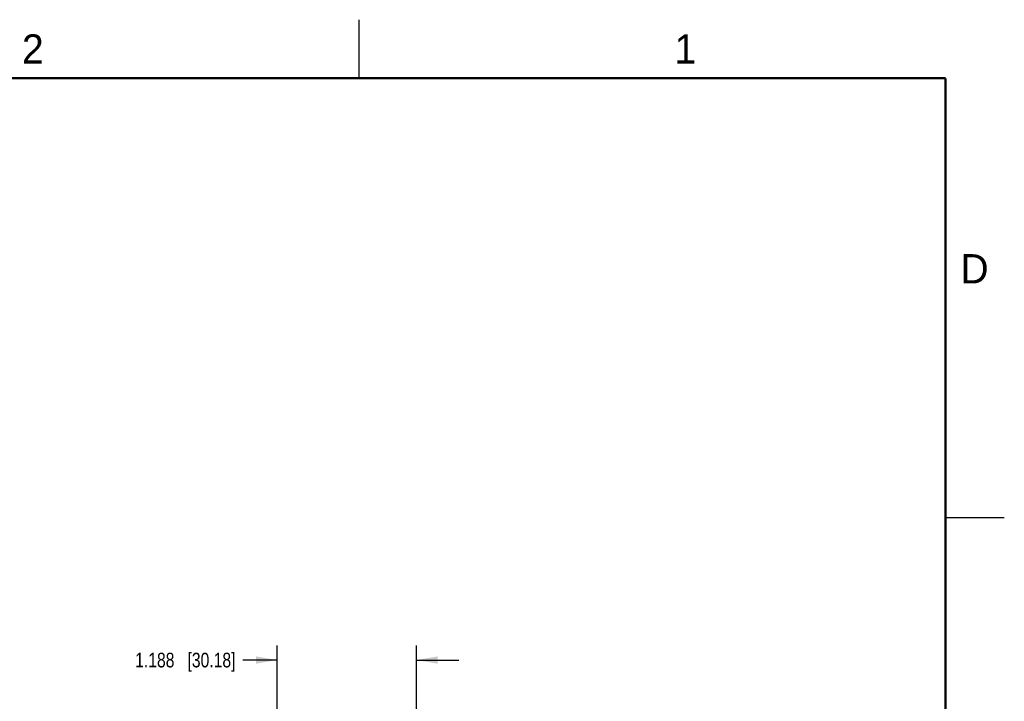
# Model space of a CAD drawing. Header units: inches. Extents: x 0 to 22, y 0 to 17.
# Tile 11 of 11: x 13.6 to 22, y 11.2 to 17. Entities that reach past the tile are written whole.
import ezdxf

# ---------------------------------------------------------------- set-up
doc = ezdxf.new("R2010")
doc.units = ezdxf.units.IN
doc.header["$LTSCALE"] = 1.21
doc.header["$MEASUREMENT"] = 0
doc.layers.get('0').update_dxf_attribs({"linetype": 'CONTINUOUS'})
doc.layers.add('DIMENSIONS', color=7, linetype='CONTINUOUS')
doc.styles.get("Standard").update_dxf_attribs({"font": 'txt', "width": 0.8})
doc.styles.add('TEXTSTYLE_2', font='txt')
doc.dimstyles.new('DIMSTYLE_2', dxfattribs={"dimtxt": 0.125, "dimasz": 0.18, "dimexe": 0.18, "dimexo": 0.0625, "dimgap": 0.09, "dimtad": 0, "dimtih": 1, "dimtoh": 1, "dimdec": 3, "dimzin": 4, "dimdsep": 46, "dimtxsty": 'STANDARD', "dimblk": '_FILLED', "dimblk1": '_FILLED', "dimblk2": '_FILLED', "dimcen": 0.09, "dimadec": 0, "dimazin": 0, "dimtp": 0.01, "dimtm": 0.01, "dimtfac": 1, "dimtdec": 3, "dimtofl": 0, "dimtmove": 0, "dimatfit": 3, "dimldrblk": '_FILLED', "dimfxl": 1, "dimtolj": 1, "dimtzin": 4, "dimarcsym": 0})

# ---------------------------------------------------------------- blocks, each defined once
blk = doc.blocks.new('_FILLED')
at = {"color": 0, "linetype": 'BYBLOCK'}
blk.add_solid([(0, 0), (-1, 0.174), (-1, -0.174)], dxfattribs=at)
blk = doc.blocks.new('*D10')
at = {"layer": 'DIMENSIONS', "color": 2, "linetype": 'CONTINUOUS'}
for p, q in [((15.8013, 10.7233), (15.8013, 11.6624)), ((16.9893, 10.7327), (16.9893, 11.6624)), ((15.8013, 11.5374), (15.508, 11.5374)), ((16.9893, 11.5374), (17.3493, 11.5374))]:
    blk.add_line(p, q, dxfattribs=at)
at = {"layer": 'DIMENSIONS', "color": 2, "linetype": 'CONTINUOUS', "xscale": 0.18, "yscale": 0.18, "zscale": 0.18}
blk.add_blockref('_FILLED', (15.8013, 11.5374), dxfattribs=at)
at = {"layer": 'DIMENSIONS', "color": 2, "linetype": 'CONTINUOUS', "xscale": 0.18, "yscale": 0.18, "zscale": 0.18, "rotation": 180}
blk.add_blockref('_FILLED', (16.9893, 11.5374), dxfattribs=at)
at = {"layer": 'DIMENSIONS', "color": 2, "linetype": 'CONTINUOUS', "insert": (15.4455, 11.5999), "char_height": 0.125, "width": 1.325, "attachment_point": 3, "line_spacing_factor": 0.9}
blk.add_mtext('1.188{\\Ftxt.shx;\\W1.000000;\\H0.125000; }[30.18]', dxfattribs=at)

msp = doc.modelspace()

# ---------------------------------------------------------------- linework, layer by layer
at = {"color": 2, "linetype": 'CONTINUOUS'}
for p, q in [((16.5, 16.5), (16.5, 17)), ((22, 12.75), (21.5, 12.75))]:
    msp.add_line(p, q, dxfattribs=at)
at = {"color": 7, "linetype": 'CONTINUOUS', "const_width": 0.02}
for points in [[(21.5, 16.5), (0.5, 16.5)], [(21.5, 0.5), (21.5, 16.5)]]:
    msp.add_lwpolyline(points, dxfattribs=at)

# ---------------------------------------------------------------- texts
at = {"color": 2, "linetype": 'CONTINUOUS', "char_height": 0.25, "width": 0.25, "attachment_point": 1, "line_spacing_factor": 0.9, "style": 'TEXTSTYLE_2'}
for s, insert in [('2', (13.625, 16.875)), ('1', (19.1875, 16.875)), ('D', (21.625, 15))]:
    msp.add_mtext(s, dxfattribs=dict(at, insert=insert))

# ---------------------------------------------------------------- dimensions: what is measured, and where the dimension line sits
at = {"layer": 'DIMENSIONS', "color": 2, "linetype": 'CONTINUOUS'}
dim = msp.add_linear_dim(base=(15.8013, 11.5374), p1=(16.9893, 10.7327), p2=(15.8013, 10.7233), angle=180, dimstyle='DIMSTYLE_2', dxfattribs=at)
dim.commit()
dim.dimension.update_dxf_attribs({"geometry": '*D10', "text_midpoint": (14.483, 11.5374), "dimtype": 160})

doc.saveas('drawing.dxf')
